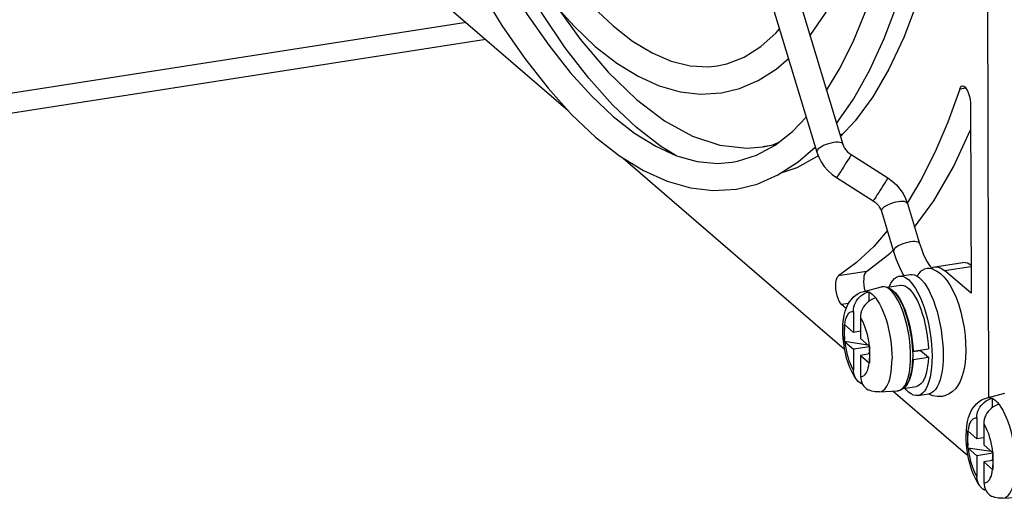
# Model space of a CAD drawing. Header units: millimetres. Extents: x -2579 to 1363, y -329 to 2298.
# Tile 170 of 256: x -152 to -87, y 825 to 856. Entities that reach past the tile are written whole.
import ezdxf

# ---------------------------------------------------------------- set-up
doc = ezdxf.new("R2010")
doc.units = ezdxf.units.MM
doc.header["$LTSCALE"] = 30.734
doc.layers.get('0').update_dxf_attribs({"linetype": 'CONTINUOUS'})

msp = doc.modelspace()

# ---------------------------------------------------------------- linework, layer by layer
at = {"color": 7}
for p, q in [((-115.119, 899.311), (-99.508, 847.688)), ((-113.111, 898.89), (-97.785, 848.209)), ((-88.127, 831.423), (-88.231, 877.412)), ((-133.192, 865.31), (-115.961, 850.435)), ((-89.334, 850.745), (-89.306, 838.342)), ((-97.792, 848.868), (-97.976, 848.839)), ((-102.24, 848.175), (-103.088, 848.043)), ((-100.734, 847.035), (-99.609, 848.021)), ((-99.421, 847.453), (-99.481, 847.404)), ((-97.239, 847.518), (-94.818, 845.981)), ((-112.321, 847.292), (-97.668, 834.643)), ((-104.82, 845.243), (-103.462, 845.573)), ((-98.204, 845.998), (-95.782, 844.462)), ((-93.513, 844.292), (-92.71, 841.637)), ((-95.236, 843.771), (-94.433, 841.116)), ((-96.231, 839.786), (-94.65, 840.993)), ((-94.65, 840.993), (-94.485, 841.165)), ((-91.7, 840.094), (-89.858, 840.381)), ((-94.057, 839.474), (-93.32, 839.589)), ((-93.814, 839.605), (-93.762, 839.52)), ((-91.906, 840.005), (-91.803, 840.067)), ((-91.829, 839.937), (-91.572, 839.813)), ((-91.803, 840.067), (-91.7, 840.094)), ((-91.316, 840.027), (-91.055, 839.852)), ((-89.306, 838.342), (-91.055, 839.852)), ((-96.401, 838.467), (-95.233, 838.763)), ((-96.077, 838.436), (-96.076, 837.807)), ((-95.233, 838.763), (-95.097, 838.782)), ((-95.097, 838.782), (-94.953, 838.771)), ((-94.836, 838.735), (-93.964, 838.871)), ((-92.817, 838.378), (-92.672, 838.076)), ((-90.484, 838.486), (-90.294, 838.055)), ((-92.672, 838.076), (-92.535, 837.746)), ((-91.798, 837.861), (-91.671, 837.506)), ((-90.294, 838.055), (-90.123, 837.581)), ((-97.562, 837.339), (-97.865, 837.6)), ((-97.088, 837.136), (-97.085, 835.75)), ((-93.805, 837.466), (-93.691, 837.185)), ((-93.79, 837.5), (-93.674, 837.216)), ((-93.733, 837.241), (-93.718, 837.206)), ((-91.671, 837.506), (-91.555, 837.131)), ((-96.622, 836.733), (-96.619, 835.348)), ((-97.676, 836.202), (-97.675, 836.26)), ((-97.676, 836.145), (-97.676, 836.202)), ((-97.673, 835.2), (-97.676, 836.145)), ((-97.085, 835.75), (-97.664, 836.249)), ((-96.62, 835.823), (-97.085, 835.75)), ((-97.673, 835.143), (-97.673, 835.2)), ((-96.135, 834.917), (-97.673, 835.143)), ((-97.661, 835.132), (-97.083, 834.633)), ((-96.04, 834.848), (-96.619, 835.348)), ((-96.028, 834.797), (-97.083, 834.633)), ((-97.083, 834.633), (-97.079, 833.247)), ((-96.117, 834.915), (-96.135, 834.917)), ((-96.027, 834.448), (-96.068, 834.4)), ((-96.068, 834.4), (-96.068, 834.316)), ((-96.027, 834.364), (-96.068, 834.4)), ((-96.028, 834.838), (-96.026, 833.835)), ((-93.172, 834.562), (-93.164, 834.234)), ((-93.144, 834.51), (-93.171, 834.534)), ((-93.17, 834.481), (-92.653, 834.562)), ((-93.144, 834.51), (-92.13, 834.668)), ((-92.783, 834.542), (-92.781, 834.567)), ((-92.653, 834.562), (-92.129, 834.11)), ((-91.16, 834.693), (-91.15, 834.295)), ((-96.027, 834.322), (-96.616, 834.23)), ((-96.616, 834.23), (-96.613, 832.845)), ((-96.616, 834.23), (-96.038, 833.731)), ((-96.026, 833.835), (-96.025, 833.721)), ((-93.184, 833.988), (-93.196, 833.794)), ((-93.164, 834.234), (-93.171, 833.911)), ((-93.169, 833.975), (-93.142, 833.952)), ((-93.142, 833.952), (-92.129, 834.11)), ((-95.364, 831.815), (-94.162, 831.888)), ((-94.457, 831.87), (-89.67, 827.738)), ((-93.76, 832.059), (-93.89, 831.968)), ((-93.793, 832.036), (-92.919, 832.172)), ((-92.825, 831.569), (-92.088, 831.684)), ((-88.24, 831.423), (-87.073, 831.719)), ((-87.917, 831.391), (-87.915, 830.763)), ((-88.928, 830.091), (-88.925, 828.705)), ((-89.515, 829.158), (-89.515, 829.215)), ((-89.515, 829.1), (-89.515, 829.158)), ((-88.925, 828.705), (-89.503, 829.205)), ((-88.461, 829.689), (-88.458, 828.303)), ((-89.513, 828.156), (-89.515, 829.1)), ((-88.459, 828.778), (-88.925, 828.705)), ((-89.512, 828.098), (-89.513, 828.156)), ((-87.974, 827.873), (-89.512, 828.098)), ((-89.501, 828.087), (-88.922, 827.588)), ((-87.88, 827.803), (-88.458, 828.303)), ((-87.957, 827.87), (-87.974, 827.873)), ((-89.67, 827.738), (-89.515, 827.634)), ((-87.868, 827.752), (-88.922, 827.588)), ((-88.922, 827.588), (-88.919, 826.202)), ((-87.867, 827.277), (-88.456, 827.186)), ((-87.867, 827.403), (-87.908, 827.355)), ((-87.908, 827.355), (-87.908, 827.271)), ((-87.867, 827.32), (-87.908, 827.355)), ((-87.867, 827.793), (-87.865, 826.79)), ((-88.456, 827.186), (-88.453, 825.8)), ((-88.456, 827.186), (-87.877, 826.686)), ((-87.865, 826.79), (-87.865, 826.676)), ((-87.203, 824.77), (-86.001, 824.844))]:
    msp.add_line(p, q, dxfattribs=at)
at = {"color": 3}
msp.add_line((-116.566, 857.127), (-115.155, 855.161), dxfattribs=at)
at = {"color": 2}
for p, q in [((-122.709, 856.26), (-232.507, 839.147)), ((-121.406, 855.135), (-232.116, 837.881)), ((-89.648, 851.921), (-90.054, 851.858)), ((-95.236, 843.771), (-95.236, 843.771)), ((-96.231, 839.786), (-98.074, 839.498)), ((-91.055, 839.852), (-89.31, 840.124)), ((-96.401, 838.467), (-96.401, 838.467)), ((-94.926, 838.739), (-95.055, 838.773)), ((-94.795, 838.672), (-94.926, 838.739)), ((-97.404, 837.672), (-97.865, 837.6)), ((-96.135, 834.93), (-96.135, 834.917)), ((-96.065, 833.56), (-96.038, 833.731)), ((-94.162, 831.888), (-94.131, 831.891)), ((-88.24, 831.423), (-88.24, 831.423)), ((-87.974, 827.885), (-87.974, 827.873)), ((-87.905, 826.516), (-87.877, 826.686))]:
    msp.add_line(p, q, dxfattribs=at)
at = {"color": 7}
for points in [[(-126.972, 882.738), (-126.398, 880.803), (-125.381, 877.711), (-124.303, 874.747), (-123.17, 871.925), (-121.988, 869.261), (-120.765, 866.768), (-119.507, 864.46), (-118.222, 862.348), (-116.92, 860.443), (-115.606, 858.753), (-114.292, 857.285), (-112.983, 856.046)], [(-128.24, 880.7), (-127.89, 879.549), (-126.874, 876.526), (-125.798, 873.621), (-124.666, 870.844), (-123.483, 868.21), (-122.253, 865.729), (-120.981, 863.414), (-119.672, 861.275), (-118.33, 859.322), (-116.961, 857.566), (-115.569, 856.017), (-114.159, 854.683)], [(-128.719, 879.93), (-128.683, 879.802), (-127.62, 876.396), (-126.49, 873.111), (-125.3, 869.965), (-124.054, 866.972), (-122.76, 864.146), (-121.425, 861.501), (-120.056, 859.049), (-118.66, 856.802), (-117.245, 854.77), (-115.82, 852.961), (-114.392, 851.383), (-112.969, 850.041)], [(-98.202, 849.588), (-97.082, 851.198), (-96.022, 853.085), (-95.053, 855.203), (-94.178, 857.534), (-93.4, 860.07), (-92.72, 862.795), (-92.14, 865.699), (-91.662, 868.768), (-91.286, 871.988), (-91.014, 875.345), (-90.846, 878.823), (-90.831, 879.656)], [(-89.501, 878.508), (-89.616, 875.907), (-89.889, 872.422), (-90.271, 869.088), (-90.763, 865.925), (-91.359, 862.947), (-92.06, 860.171), (-92.859, 857.609), (-93.754, 855.276), (-94.739, 853.182), (-95.811, 851.34), (-96.962, 849.758), (-97.937, 848.712)], [(-99.961, 855.404), (-99.952, 855.414), (-98.926, 856.874), (-97.978, 858.549), (-97.111, 860.429), (-96.329, 862.499), (-95.633, 864.749), (-95.026, 867.168), (-94.508, 869.745), (-94.08, 872.468), (-93.743, 875.324)], [(-111.437, 849.317), (-113.018, 850.817), (-114.591, 852.579), (-116.148, 854.595), (-117.683, 856.854), (-119.186, 859.346), (-120.65, 862.056), (-122.067, 864.973), (-123.432, 868.08), (-123.483, 868.21)], [(-98.863, 851.773), (-98.021, 853.155), (-97.109, 854.982), (-96.268, 857.031), (-95.501, 859.294), (-94.815, 861.762), (-94.214, 864.422), (-93.703, 867.263)], [(-124.624, 863.872), (-123.239, 861.083), (-121.808, 858.48), (-120.335, 856.076), (-118.827, 853.882), (-117.289, 851.912), (-115.726, 850.173), (-114.146, 848.678)], [(-112.983, 856.046), (-111.694, 855.041), (-110.409, 854.257), (-109.142, 853.708), (-107.894, 853.397), (-106.66, 853.335), (-106.108, 853.391)], [(-106.108, 853.391), (-105.462, 853.529), (-104.315, 853.977), (-103.218, 854.67), (-102.186, 855.589), (-101.973, 855.838)], [(-114.159, 854.683), (-112.736, 853.573), (-111.324, 852.705), (-109.927, 852.077), (-108.552, 851.686), (-107.212, 851.53), (-105.812, 851.616)], [(-105.812, 851.616), (-104.63, 851.901), (-103.394, 852.427), (-102.194, 853.188), (-101.383, 853.89)], [(-90.054, 851.858), (-90.001, 851.972), (-89.938, 852.043), (-89.877, 852.068)], [(-89.877, 852.068), (-89.864, 852.069), (-89.784, 852.052), (-89.7, 851.988), (-89.618, 851.883), (-89.54, 851.741), (-89.471, 851.568), (-89.414, 851.373), (-89.371, 851.164), (-89.344, 850.957), (-89.334, 850.745)], [(-90.054, 851.858), (-90.842, 849.675), (-91.696, 847.667), (-92.617, 845.83), (-93.526, 844.3)], [(-112.969, 850.041), (-111.565, 848.941), (-110.165, 848.072), (-108.783, 847.446), (-107.419, 847.067), (-106.07, 846.943), (-105.112, 847.019)], [(-103.489, 847.488), (-102.273, 848.149), (-101.122, 849.05), (-100.208, 850.002)], [(-108.842, 847.473), (-109.858, 848.089), (-111.437, 849.317)], [(-93.037, 842.718), (-91.758, 844.464), (-90.459, 846.713), (-89.331, 849.156)], [(-114.146, 848.678), (-112.551, 847.434), (-110.969, 846.461), (-109.403, 845.756), (-107.861, 845.319), (-106.359, 845.147), (-104.82, 845.243)], [(-97.785, 848.209), (-97.736, 848.079), (-97.668, 847.95), (-97.583, 847.828), (-97.482, 847.713), (-97.366, 847.609), (-97.239, 847.518)], [(-105.112, 847.019), (-104.756, 847.084), (-103.489, 847.488)], [(-99.481, 847.404), (-100.837, 846.645), (-101.896, 846.288)], [(-99.508, 847.688), (-99.384, 847.355), (-99.219, 847.037), (-99.015, 846.737), (-98.775, 846.461), (-98.503, 846.214), (-98.204, 845.998)], [(-103.462, 845.573), (-102.077, 846.172), (-100.734, 847.035)], [(-94.818, 845.981), (-94.517, 845.766), (-94.246, 845.518), (-94.006, 845.242), (-93.801, 844.942), (-93.637, 844.624), (-93.513, 844.292)], [(-95.782, 844.462), (-95.655, 844.371), (-95.539, 844.267), (-95.438, 844.152), (-95.353, 844.03), (-95.285, 843.901), (-95.236, 843.771)], [(-94.844, 842.476), (-95.737, 841.44), (-96.881, 840.37), (-98.074, 839.498)], [(-92.71, 841.637), (-92.591, 841.275), (-92.467, 840.952), (-92.338, 840.668), (-92.213, 840.43)], [(-94.433, 841.116), (-94.254, 840.58), (-94.049, 840.076), (-93.814, 839.605)], [(-92.213, 840.43), (-92.095, 840.241), (-91.992, 840.101), (-91.909, 840.008)], [(-89.31, 840.2), (-89.54, 840.341), (-89.858, 840.381)], [(-96.231, 839.786), (-96.298, 839.716), (-96.349, 839.61), (-96.387, 839.465), (-96.408, 839.291), (-96.411, 839.094), (-96.397, 838.884), (-96.365, 838.672), (-96.317, 838.466)], [(-93.32, 839.589), (-93.193, 839.593), (-93.036, 839.558), (-92.875, 839.481), (-92.713, 839.36), (-92.55, 839.2), (-92.389, 839), (-92.232, 838.764), (-92.08, 838.493), (-91.934, 838.191), (-91.798, 837.861)], [(-91.909, 840.008), (-91.85, 839.955), (-91.822, 839.935)], [(-91.7, 840.094), (-91.565, 840.099), (-91.316, 840.027)], [(-91.572, 839.813), (-91.331, 839.644), (-91.108, 839.433), (-90.895, 839.175), (-90.685, 838.859), (-90.484, 838.486)], [(-97.865, 837.6), (-97.949, 837.696), (-98.027, 837.825), (-98.099, 837.99), (-98.16, 838.179), (-98.207, 838.385), (-98.24, 838.597), (-98.254, 838.806), (-98.251, 839.003), (-98.23, 839.178), (-98.192, 839.323), (-98.141, 839.429), (-98.074, 839.498)], [(-94.719, 838.753), (-94.704, 838.796), (-94.602, 839.011), (-94.488, 839.187), (-94.362, 839.323), (-94.226, 839.418), (-94.081, 839.469), (-94.057, 839.474)], [(-94.057, 839.474), (-93.93, 839.478), (-93.773, 839.443), (-93.612, 839.366), (-93.45, 839.246), (-93.287, 839.085), (-93.127, 838.885), (-92.969, 838.649), (-92.817, 838.378)], [(-96.889, 832.633), (-97.022, 832.832), (-97.179, 833.117), (-97.317, 833.422), (-97.436, 833.739), (-97.533, 834.054), (-97.613, 834.37), (-97.678, 834.69), (-97.728, 835.011), (-97.764, 835.332), (-97.784, 835.653), (-97.789, 835.98), (-97.776, 836.3), (-97.743, 836.609), (-97.693, 836.897), (-97.627, 837.155), (-97.545, 837.388), (-97.448, 837.598), (-97.337, 837.784), (-97.221, 837.94), (-97.092, 838.079), (-96.936, 838.211), (-96.766, 838.322), (-96.595, 838.404), (-96.4, 838.467)], [(-97.088, 837.136), (-97.079, 837.285), (-97.054, 837.43), (-97.011, 837.573), (-96.953, 837.712), (-96.88, 837.843), (-96.793, 837.966), (-96.695, 838.078), (-96.585, 838.178), (-96.466, 838.266), (-96.341, 838.338), (-96.211, 838.395), (-96.077, 838.436)], [(-96.077, 838.436), (-95.961, 838.373), (-95.844, 838.285), (-95.728, 838.171), (-95.611, 838.033)], [(-94.953, 838.771), (-94.804, 838.725), (-94.652, 838.645), (-94.497, 838.525), (-94.344, 838.369), (-94.198, 838.182), (-94.058, 837.967), (-93.928, 837.728), (-93.805, 837.466)], [(-94.713, 838.677), (-94.59, 838.615), (-94.451, 838.51), (-94.313, 838.37), (-94.176, 838.198), (-94.042, 837.993), (-93.913, 837.76), (-93.79, 837.5)], [(-93.964, 838.871), (-93.899, 838.876), (-93.772, 838.86), (-93.64, 838.81), (-93.507, 838.725), (-93.373, 838.607), (-93.24, 838.457), (-93.108, 838.277), (-92.981, 838.069), (-92.858, 837.834), (-92.741, 837.575), (-92.631, 837.295)], [(-95.611, 838.033), (-95.745, 837.992), (-95.874, 837.936), (-96, 837.863), (-96.119, 837.776), (-96.228, 837.675), (-96.327, 837.563), (-96.414, 837.44), (-96.487, 837.309), (-96.545, 837.171), (-96.588, 837.027), (-96.613, 836.882), (-96.622, 836.733)], [(-92.535, 837.746), (-92.408, 837.391), (-92.292, 837.016), (-92.189, 836.625), (-92.1, 836.222), (-92.025, 835.81), (-91.966, 835.396), (-91.923, 834.983), (-91.897, 834.579), (-91.887, 834.18)], [(-93.718, 837.206), (-93.622, 836.943), (-93.534, 836.665), (-93.454, 836.376)], [(-93.691, 837.185), (-93.587, 836.887), (-93.492, 836.574), (-93.408, 836.25), (-93.336, 835.917), (-93.276, 835.578), (-93.228, 835.238), (-93.193, 834.898), (-93.172, 834.562)], [(-93.674, 837.216), (-93.567, 836.912), (-93.47, 836.591), (-93.383, 836.256), (-93.309, 835.911), (-93.247, 835.56), (-93.198, 835.207), (-93.164, 834.858), (-93.144, 834.51)], [(-92.631, 837.295), (-92.53, 836.996), (-92.438, 836.683), (-92.356, 836.357), (-92.286, 836.022), (-92.228, 835.683), (-92.182, 835.342), (-92.149, 835.004), (-92.13, 834.668)], [(-91.555, 837.131), (-91.452, 836.74), (-91.363, 836.336), (-91.288, 835.925), (-91.229, 835.511), (-91.186, 835.098), (-91.16, 834.693)], [(-90.123, 837.581), (-89.979, 837.089), (-89.861, 836.58), (-89.768, 836.065), (-89.703, 835.547), (-89.664, 835.03), (-89.654, 834.523), (-89.675, 834.031), (-89.725, 833.575), (-89.803, 833.168), (-89.906, 832.81), (-90.031, 832.501), (-90.177, 832.237), (-90.342, 832.016), (-90.531, 831.83), (-90.754, 831.677), (-91.002, 831.568), (-91.213, 831.517)], [(-93.454, 836.376), (-93.384, 836.078), (-93.323, 835.773), (-93.272, 835.465), (-93.232, 835.155), (-93.203, 834.85), (-93.186, 834.547)], [(-97.675, 836.26), (-97.672, 836.257), (-97.67, 836.255), (-97.667, 836.252), (-97.664, 836.249)], [(-97.661, 835.132), (-97.664, 835.135), (-97.667, 835.138), (-97.67, 835.14), (-97.673, 835.143)], [(-96.04, 834.848), (-96.037, 834.846), (-96.034, 834.843), (-96.031, 834.84), (-96.028, 834.838)], [(-96.025, 833.721), (-96.029, 833.723), (-96.032, 833.726), (-96.035, 833.728), (-96.038, 833.731)], [(-93.171, 833.911), (-93.192, 833.601), (-93.228, 833.308), (-93.278, 833.033), (-93.345, 832.78), (-93.427, 832.552), (-93.526, 832.351), (-93.638, 832.185), (-93.76, 832.059)], [(-93.142, 833.952), (-93.161, 833.638), (-93.194, 833.347), (-93.241, 833.076), (-93.302, 832.831), (-93.375, 832.614), (-93.46, 832.427), (-93.556, 832.273), (-93.663, 832.153), (-93.686, 832.136)], [(-92.129, 834.11), (-92.147, 833.806), (-92.178, 833.524), (-92.222, 833.26), (-92.279, 833.02), (-92.348, 832.806), (-92.429, 832.62), (-92.52, 832.464), (-92.62, 832.339), (-92.729, 832.248), (-92.845, 832.19), (-92.919, 832.172)], [(-91.887, 834.18), (-91.895, 833.796), (-91.919, 833.435), (-91.961, 833.095), (-92.018, 832.781), (-92.091, 832.498), (-92.179, 832.247), (-92.281, 832.033), (-92.395, 831.856), (-92.521, 831.72), (-92.657, 831.625), (-92.802, 831.574), (-92.826, 831.569)], [(-91.15, 834.295), (-91.158, 833.911), (-91.182, 833.55), (-91.224, 833.21), (-91.281, 832.896), (-91.354, 832.612), (-91.442, 832.362), (-91.544, 832.147), (-91.658, 831.971), (-91.784, 831.835), (-91.92, 831.74), (-92.064, 831.689), (-92.088, 831.684)], [(-96.889, 832.633), (-96.942, 832.714), (-97.001, 832.834), (-97.044, 832.964), (-97.07, 833.101), (-97.079, 833.247)], [(-96.482, 832.324), (-96.572, 832.362), (-96.682, 832.428), (-96.781, 832.51), (-96.868, 832.605), (-96.889, 832.633)], [(-96.613, 832.845), (-96.604, 832.699), (-96.578, 832.561), (-96.534, 832.431), (-96.476, 832.311), (-96.402, 832.203), (-96.315, 832.107), (-96.215, 832.026), (-96.106, 831.96), (-96.038, 831.929)], [(-95.364, 831.815), (-95.458, 831.812), (-95.665, 831.827), (-95.868, 831.87), (-96.038, 831.929)], [(-93.89, 831.968), (-94.025, 831.912), (-94.162, 831.888)], [(-92.826, 831.569), (-92.953, 831.565), (-93.11, 831.6), (-93.271, 831.678), (-93.433, 831.798), (-93.596, 831.958), (-93.673, 832.055)], [(-91.826, 831.562), (-92.098, 831.673), (-92.11, 831.681)], [(-91.213, 831.517), (-91.268, 831.51), (-91.544, 831.507), (-91.826, 831.562)], [(-88.729, 825.588), (-88.861, 825.787), (-89.019, 826.072), (-89.157, 826.378), (-89.275, 826.694), (-89.372, 827.009), (-89.452, 827.326), (-89.517, 827.645), (-89.568, 827.966), (-89.603, 828.287), (-89.624, 828.608), (-89.628, 828.935), (-89.615, 829.255), (-89.583, 829.564), (-89.532, 829.852), (-89.466, 830.11), (-89.384, 830.343), (-89.287, 830.553), (-89.177, 830.739), (-89.061, 830.895), (-88.931, 831.034), (-88.776, 831.166), (-88.605, 831.277), (-88.435, 831.359), (-88.24, 831.423)], [(-88.928, 830.091), (-88.919, 830.24), (-88.893, 830.385), (-88.851, 830.529), (-88.793, 830.667), (-88.72, 830.798), (-88.633, 830.921), (-88.534, 831.033), (-88.425, 831.134), (-88.306, 831.221), (-88.18, 831.294), (-88.051, 831.35), (-87.917, 831.391)], [(-87.917, 831.391), (-87.8, 831.328), (-87.684, 831.24), (-87.567, 831.127), (-87.451, 830.988)], [(-87.451, 830.988), (-87.585, 830.948), (-87.714, 830.891), (-87.84, 830.818), (-87.958, 830.731), (-88.068, 830.631), (-88.167, 830.518), (-88.253, 830.396), (-88.326, 830.264), (-88.385, 830.126), (-88.427, 829.983), (-88.453, 829.837), (-88.461, 829.689)], [(-89.515, 829.215), (-89.512, 829.213), (-89.509, 829.21), (-89.506, 829.207), (-89.503, 829.205)], [(-89.501, 828.087), (-89.504, 828.09), (-89.507, 828.093), (-89.509, 828.095), (-89.512, 828.098)], [(-87.88, 827.803), (-87.877, 827.801), (-87.874, 827.798), (-87.871, 827.796), (-87.867, 827.793)], [(-87.865, 826.676), (-87.868, 826.678), (-87.871, 826.681), (-87.874, 826.684), (-87.877, 826.686)], [(-88.729, 825.588), (-88.781, 825.669), (-88.84, 825.789), (-88.883, 825.919), (-88.909, 826.057), (-88.919, 826.202)], [(-88.321, 825.279), (-88.411, 825.317), (-88.521, 825.384), (-88.621, 825.465), (-88.708, 825.561), (-88.729, 825.588)], [(-88.453, 825.8), (-88.443, 825.654), (-88.417, 825.517), (-88.374, 825.387), (-88.315, 825.266), (-88.241, 825.158), (-88.154, 825.062), (-88.055, 824.981), (-87.945, 824.915), (-87.877, 824.884)], [(-87.203, 824.77), (-87.298, 824.767), (-87.505, 824.782), (-87.707, 824.825), (-87.877, 824.884)]]:
    msp.add_lwpolyline(points, dxfattribs=at)
at = {"color": 3}
for points in [[(-115.155, 855.161), (-113.305, 852.982), (-111.442, 851.179)], [(-111.442, 851.179), (-109.579, 849.766), (-107.732, 848.753), (-105.914, 848.149), (-104.139, 847.957), (-103.088, 848.043)], [(-103.088, 848.043), (-102.42, 848.179), (-102.054, 848.32)]]:
    msp.add_lwpolyline(points, dxfattribs=at)
at = {"color": 2}
for points in [[(-98.397, 848.317), (-98.564, 848.284), (-98.734, 848.239), (-98.9, 848.183), (-99.057, 848.117), (-99.198, 848.046), (-99.317, 847.97), (-99.411, 847.894), (-99.476, 847.819), (-99.509, 847.75), (-99.508, 847.688)], [(-97.785, 848.209), (-97.819, 848.261), (-97.884, 848.3), (-97.979, 848.326), (-98.099, 848.338), (-98.24, 848.335), (-98.397, 848.317)], [(-97.239, 847.518), (-97.24, 847.516), (-97.253, 847.489), (-97.285, 847.434), (-97.333, 847.353), (-97.396, 847.249), (-97.472, 847.126)], [(-97.472, 847.126), (-97.558, 846.989), (-97.649, 846.844), (-97.744, 846.695), (-97.837, 846.548), (-97.926, 846.41), (-98.008, 846.285), (-98.078, 846.178), (-98.134, 846.093), (-98.175, 846.034), (-98.198, 846.003), (-98.204, 845.998)], [(-95.05, 845.59), (-95.136, 845.453), (-95.227, 845.307), (-95.322, 845.158), (-95.415, 845.012), (-95.505, 844.873), (-95.586, 844.748), (-95.656, 844.641), (-95.713, 844.557), (-95.753, 844.498), (-95.777, 844.466), (-95.782, 844.462)], [(-94.818, 845.981), (-94.818, 845.979), (-94.831, 845.952), (-94.863, 845.897), (-94.911, 845.816), (-94.975, 845.712), (-95.05, 845.59)], [(-94.125, 844.399), (-94.292, 844.367), (-94.462, 844.322), (-94.628, 844.265), (-94.785, 844.2), (-94.926, 844.128), (-95.045, 844.053), (-95.139, 843.976), (-95.204, 843.902), (-95.237, 843.833), (-95.236, 843.771)], [(-93.513, 844.291), (-93.547, 844.343), (-93.612, 844.383), (-93.707, 844.409), (-93.827, 844.421), (-93.968, 844.417), (-94.125, 844.399)], [(-93.322, 841.744), (-93.489, 841.712), (-93.659, 841.667), (-93.825, 841.611), (-93.982, 841.545), (-94.123, 841.473), (-94.242, 841.398), (-94.336, 841.321), (-94.401, 841.247), (-94.434, 841.178), (-94.433, 841.116)], [(-92.71, 841.637), (-92.744, 841.688), (-92.809, 841.728), (-92.904, 841.754), (-93.024, 841.766), (-93.165, 841.763), (-93.322, 841.744)], [(-92.217, 839.976), (-92.378, 839.934), (-92.529, 839.86), (-92.666, 839.756), (-92.783, 839.627), (-92.874, 839.479)], [(-91.829, 839.937), (-91.894, 839.959), (-92.054, 839.985), (-92.217, 839.976)], [(-96.401, 838.467), (-96.331, 838.479), (-96.207, 838.474), (-96.078, 838.436)], [(-95.055, 838.773), (-95.18, 838.774), (-95.233, 838.763)], [(-94.53, 838.443), (-94.663, 838.573), (-94.795, 838.672)], [(-93.303, 834.165), (-93.31, 834.488), (-93.33, 834.819), (-93.363, 835.156), (-93.408, 835.494), (-93.466, 835.83), (-93.535, 836.162), (-93.614, 836.486), (-93.704, 836.798), (-93.803, 837.097), (-93.91, 837.378), (-94.024, 837.64), (-94.145, 837.88), (-94.27, 838.095), (-94.399, 838.283), (-94.53, 838.443)], [(-95.612, 838.033), (-95.487, 837.852), (-95.365, 837.645), (-95.247, 837.414), (-95.134, 837.16), (-95.028, 836.887), (-94.93, 836.596), (-94.841, 836.291), (-94.762, 835.974), (-94.694, 835.65), (-94.637, 835.32), (-94.592, 834.989), (-94.56, 834.659), (-94.54, 834.334), (-94.532, 834.018)], [(-97.664, 836.249), (-97.636, 836.42), (-97.601, 836.574), (-97.558, 836.713), (-97.508, 836.834), (-97.451, 836.936), (-97.388, 837.019), (-97.319, 837.08), (-97.246, 837.121), (-97.169, 837.139), (-97.088, 837.136)], [(-96.622, 836.733), (-96.541, 836.597), (-96.463, 836.445), (-96.39, 836.278), (-96.321, 836.097), (-96.257, 835.906), (-96.199, 835.705), (-96.149, 835.496), (-96.105, 835.283), (-96.069, 835.067), (-96.04, 834.848)], [(-97.676, 836.145), (-97.687, 836.008), (-97.693, 835.866), (-97.695, 835.719), (-97.692, 835.568), (-97.685, 835.414), (-97.674, 835.258)], [(-97.661, 835.132), (-97.633, 834.913), (-97.597, 834.698), (-97.553, 834.484), (-97.502, 834.276), (-97.444, 834.075), (-97.381, 833.883), (-97.312, 833.703), (-97.238, 833.535), (-97.161, 833.384), (-97.079, 833.247)], [(-96.026, 833.835), (-96.015, 833.972), (-96.008, 834.114), (-96.006, 834.261), (-96.009, 834.412), (-96.016, 834.566), (-96.028, 834.723)], [(-95.364, 831.815), (-95.234, 831.843), (-95.122, 831.903), (-95.017, 831.994), (-94.92, 832.117), (-94.832, 832.27), (-94.754, 832.451), (-94.687, 832.659), (-94.632, 832.891), (-94.588, 833.146), (-94.557, 833.42), (-94.538, 833.712), (-94.532, 834.018)], [(-93.694, 832.215), (-93.605, 832.374), (-93.527, 832.561), (-93.459, 832.775), (-93.403, 833.013), (-93.359, 833.274), (-93.327, 833.555), (-93.308, 833.853), (-93.303, 834.165)], [(-96.613, 832.845), (-96.532, 832.841), (-96.455, 832.86), (-96.382, 832.9), (-96.314, 832.962), (-96.251, 833.044), (-96.194, 833.146), (-96.143, 833.267), (-96.101, 833.406), (-96.065, 833.56)], [(-94.131, 831.891), (-94.011, 831.924), (-93.898, 831.989)], [(-93.898, 831.989), (-93.792, 832.086), (-93.694, 832.215)], [(-88.24, 831.423), (-88.17, 831.434), (-88.046, 831.429), (-87.918, 831.391)], [(-87.452, 830.988), (-87.327, 830.808), (-87.205, 830.601), (-87.086, 830.369), (-86.973, 830.115), (-86.867, 829.842), (-86.77, 829.551), (-86.681, 829.246), (-86.602, 828.929), (-86.534, 828.605), (-86.477, 828.275), (-86.432, 827.944), (-86.399, 827.614), (-86.379, 827.29), (-86.372, 826.973)], [(-89.503, 829.205), (-89.476, 829.375), (-89.44, 829.53), (-89.397, 829.668), (-89.347, 829.789), (-89.29, 829.892), (-89.227, 829.974), (-89.159, 830.036), (-89.086, 830.076), (-89.009, 830.094), (-88.928, 830.091)], [(-88.461, 829.689), (-88.38, 829.552), (-88.303, 829.4), (-88.229, 829.233), (-88.16, 829.053), (-88.097, 828.861), (-88.039, 828.66), (-87.988, 828.452), (-87.944, 828.238), (-87.908, 828.022), (-87.88, 827.803)], [(-89.515, 829.1), (-89.526, 828.963), (-89.533, 828.822), (-89.535, 828.674), (-89.532, 828.523), (-89.525, 828.369), (-89.513, 828.213)], [(-89.501, 828.087), (-89.472, 827.869), (-89.436, 827.653), (-89.392, 827.439), (-89.342, 827.231), (-89.284, 827.03), (-89.22, 826.838), (-89.151, 826.658), (-89.078, 826.491), (-89, 826.339), (-88.919, 826.202)], [(-87.865, 826.79), (-87.854, 826.927), (-87.848, 827.069), (-87.846, 827.217), (-87.848, 827.368), (-87.856, 827.521), (-87.867, 827.678)], [(-87.203, 824.77), (-87.074, 824.798), (-86.961, 824.858), (-86.856, 824.949), (-86.759, 825.072), (-86.672, 825.225), (-86.594, 825.406), (-86.527, 825.614), (-86.471, 825.847), (-86.428, 826.101), (-86.396, 826.376), (-86.378, 826.667), (-86.372, 826.973)], [(-88.453, 825.8), (-88.372, 825.796), (-88.295, 825.815), (-88.222, 825.855), (-88.153, 825.917), (-88.09, 825.999), (-88.033, 826.102), (-87.983, 826.223), (-87.94, 826.361), (-87.905, 826.516)]]:
    msp.add_lwpolyline(points, dxfattribs=at)

doc.saveas('drawing.dxf')
